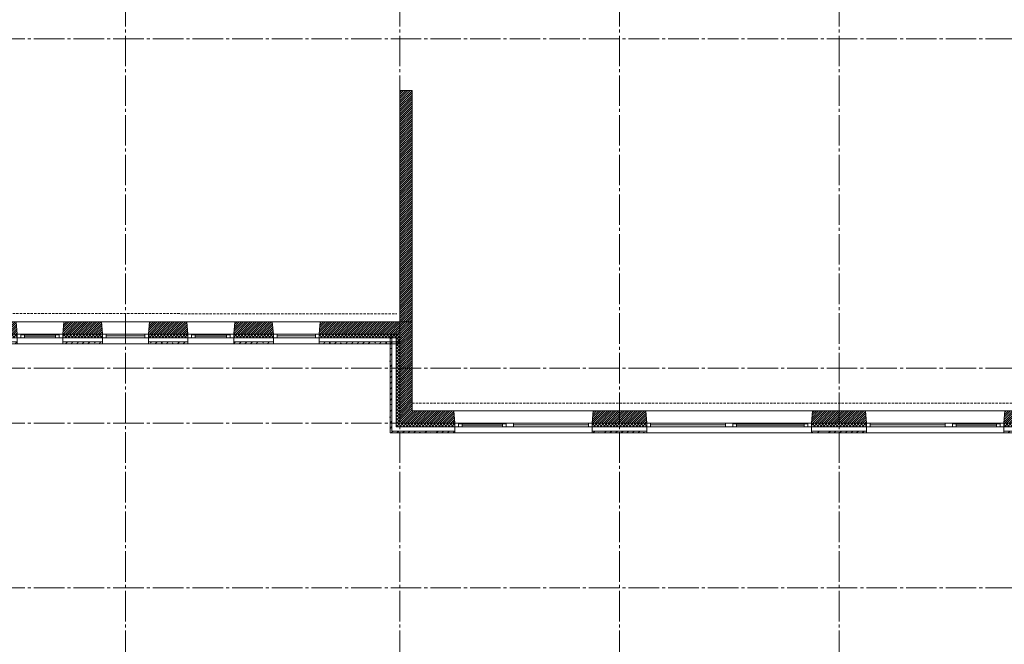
# Model space of a CAD drawing. Header units: millimetres. Extents: x -3350 to 1628655, y -3400 to 242269.
# Tile 23 of 73: x 15366 to 31510, y 17075 to 27313. Entities that reach past the tile are written whole.
import ezdxf
from ezdxf.enums import TextEntityAlignment as Align

# ---------------------------------------------------------------- set-up
doc = ezdxf.new("R2010")
doc.units = ezdxf.units.MM
doc.header["$MEASUREMENT"] = 0
doc.linetypes.add('B0204', pattern=[650, 500, -50, 50, -50])
doc.linetypes.add('B0702', pattern=[58.685, 39.06, -19.625001])
for name, color, linetype in [('21 Buitenwanden', 7, 'Continuous'), ('21 Buitenwanden Doorsnede-arcering', 7, 'Continuous'), ('21 Buitenwanden Laagscheidingslijnen', 7, 'Continuous'), ('21 Buitenwanden Ramen', 7, 'Continuous'), ('22 C Binnenwanden', 7, 'Continuous'), ('22 C Binnenwanden Doorsnede-arcering', 7, 'Continuous'), ('23 Vloeren', 7, 'Continuous'), ('67 Radiatoren - lijn', 7, 'Continuous'), ('A Stramien', 7, 'Continuous')]:
    doc.layers.add(name, color=color, linetype=linetype)
pattern_1 = [(45, (0, 0), (-91.92388, 91.92388), []), (45, (-45.96, 45.96), (-91.92388, 91.92388), [97.5, -32.5, 0, -32.5])]
pattern_2 = [(45, (0, 0), (-26.516504, 26.516504), []), (135, (0, 0), (26.516504, 26.516504), [])]
pattern_3 = [(45, (0, 0), (-17.67767, 17.67767), [])]
pattern_4 = [(315, (0, 0), (26.516504, 26.516504), []), (45, (0, 0), (-26.516504, 26.516504), [])]

# ---------------------------------------------------------------- blocks, each defined once
blk = doc.blocks.new('Slab_5_1', base_point=(200, 32200))
at = {"layer": '23 Vloeren', "color": 1, "linetype": 'Continuous', "lineweight": 0, "flags": 128}
blk.add_lwpolyline([(200, 32200), (200, 7400), (4520, 7400), (4520, 8150), (8080, 8150), (8080, 7400), (12400, 7400), (12400, 22360), (21800, 22360), (21800, 20900), (46600, 20900), (46600, 25220), (45850, 25220), (45850, 28780), (46600, 28780), (46600, 33100), (21800, 33100), (21800, 31640), (12400, 31640), (12400, 28550), (8780, 28550), (8780, 30202), (7150, 30202), (7150, 32200)], close=True, dxfattribs=at)
blk = doc.blocks.new('Rnx verticaal 23')
at = {"layer": '21 Buitenwanden Ramen', "color": 9, "linetype": 'Continuous', "lineweight": 0}
for p, q in [((-675, 100), (675, 100)), ((-675, 70), (-675, 0)), ((-555, 0), (555, 0)), ((615, -60), (-615, -60)), ((-692, -260), (675, -260))]:
    blk.add_line(p, q, dxfattribs=at)
at = {"layer": '21 Buitenwanden Ramen', "color": 2, "linetype": 'Continuous', "lineweight": 0}
blk.add_line((-675, 100), (-675, 70), dxfattribs=at)
at = {"layer": '21 Buitenwanden Ramen', "color": 1, "linetype": 'Continuous', "lineweight": 0}
for p, q in [((-675, 0), (-615, 0)), ((-675, 0), (-675, -60)), ((-675, 0), (-675, -60)), ((-615, 0), (-615, -50)), ((-615, 0), (-555, 0)), ((-615, -50), (-615, 0)), ((-555, 0), (-555, -50)), ((-555, 0), (555, 0)), ((555, -50), (555, 0)), ((555, 0), (615, 0)), ((615, -50), (615, 0)), ((615, 0), (675, 0)), ((615, 0), (615, -50)), ((-675, -60), (-692, -260)), ((-615, -60), (-675, -60)), ((-615, -50), (-615, -60)), ((-555, -50), (-615, -50)), ((-555, -25), (555, -25)), ((555, -50), (-555, -50)), ((615, -50), (555, -50)), ((615, -60), (615, -50)), ((675, -60), (615, -60))]:
    blk.add_line(p, q, dxfattribs=at)
blk = doc.blocks.new('Rnx verticaal 23_2')
at = {"layer": '21 Buitenwanden Ramen', "color": 9, "linetype": 'Continuous', "lineweight": 0}
for p, q in [((-675, 100), (675, 100)), ((675, 70), (675, 0)), ((-675, -260), (692, -260))]:
    blk.add_line(p, q, dxfattribs=at)
at = {"layer": '21 Buitenwanden Ramen', "color": 1, "linetype": 'Continuous', "lineweight": 0}
for p, q in [((-675, 0), (-615, 0)), ((-615, 0), (-615, -60)), ((-615, 0), (615, 0)), ((615, -60), (615, 0)), ((615, 0), (675, 0)), ((675, 0), (675, -60)), ((675, 0), (675, -60)), ((-615, -60), (-675, -60)), ((-615, -30), (615, -30)), ((615, -60), (-615, -60)), ((675, -60), (615, -60)), ((675, -60), (692, -260))]:
    blk.add_line(p, q, dxfattribs=at)
at = {"layer": '21 Buitenwanden Ramen', "color": 2, "linetype": 'Continuous', "lineweight": 0}
blk.add_line((675, 100), (675, 70), dxfattribs=at)
blk = doc.blocks.new('Rnx verticaal 23_5')
at = {"layer": '21 Buitenwanden Ramen', "color": 9, "linetype": 'Continuous', "lineweight": 0}
for p, q in [((-450, 100), (450, 100)), ((-450, 70), (-450, 0)), ((-330, 0), (330, 0)), ((390, -60), (-390, -60)), ((-467, -260), (450, -260))]:
    blk.add_line(p, q, dxfattribs=at)
at = {"layer": '21 Buitenwanden Ramen', "color": 2, "linetype": 'Continuous', "lineweight": 0}
blk.add_line((-450, 100), (-450, 70), dxfattribs=at)
at = {"layer": '21 Buitenwanden Ramen', "color": 1, "linetype": 'Continuous', "lineweight": 0}
for p, q in [((-450, 0), (-390, 0)), ((-450, 0), (-450, -60)), ((-450, 0), (-450, -60)), ((-390, 0), (-390, -50)), ((-390, 0), (-330, 0)), ((-390, -50), (-390, 0)), ((-330, 0), (-330, -50)), ((-330, 0), (330, 0)), ((330, -50), (330, 0)), ((330, 0), (390, 0)), ((390, -50), (390, 0)), ((390, 0), (450, 0)), ((390, 0), (390, -50)), ((-450, -60), (-467, -260)), ((-390, -60), (-450, -60)), ((-390, -50), (-390, -60)), ((-330, -50), (-390, -50)), ((-330, -25), (330, -25)), ((330, -50), (-330, -50)), ((390, -50), (330, -50)), ((390, -60), (390, -50)), ((450, -60), (390, -60))]:
    blk.add_line(p, q, dxfattribs=at)
blk = doc.blocks.new('Wall_8_1', base_point=(46800, 20700))
at = {"layer": '21 Buitenwanden Doorsnede-arcering', "linetype": 'Continuous', "lineweight": 0, "true_color": 0x000000}
h = blk.add_hatch(dxfattribs=at)
h.set_pattern_fill('220_Gewapend_beton___pre_2B', color=18, style=0, pattern_type=2)
h.set_pattern_definition(pattern_3)
h.paths.add_polyline_path([(21600, 20900), (21600, 20700), (21800, 20900)])
h = blk.add_hatch(dxfattribs=at)
h.set_pattern_fill('220_Gewapend_beton___pre_2B', color=18, style=0, pattern_type=2)
h.set_pattern_definition(pattern_3)
h.paths.add_polyline_path([(21800, 20900), (21600, 20700), (21800, 20700)])
h = blk.add_hatch(dxfattribs=at)
h.set_pattern_fill('220_Gewapend_beton___pre_2B', color=18, style=0, pattern_type=2)
h.set_pattern_definition(pattern_3)
h.paths.add_polyline_path([(21800, 20900), (21800, 20700), (22500, 20700), (22483, 20900)])
h = blk.add_hatch(dxfattribs=at)
h.set_pattern_fill('220_Gewapend_beton___pre_2B', color=18, style=0, pattern_type=2)
h.set_pattern_definition(pattern_3)
h.paths.add_polyline_path([(24750, 20700), (25650, 20700), (25633, 20900), (24767, 20900)])
h = blk.add_hatch(dxfattribs=at)
h.set_pattern_fill('220_Gewapend_beton___pre_2B', color=18, style=0, pattern_type=2)
h.set_pattern_definition(pattern_3)
h.paths.add_polyline_path([(28350, 20700), (29250, 20700), (29233, 20900), (28367, 20900)])
h = blk.add_hatch(dxfattribs=at)
h.set_pattern_fill('220_Gewapend_beton___pre_2B', color=18, style=0, pattern_type=2)
h.set_pattern_definition(pattern_3)
h.paths.add_polyline_path([(31517, 20900), (31500, 20700), (33300, 20700), (33283, 20900)])
h = blk.add_hatch(dxfattribs=at)
h.set_pattern_fill('415_Isolatie_ruit_0001', color=18, style=0, pattern_type=2)
h.set_pattern_definition(pattern_2)
h.paths.add_polyline_path([(21540, 20700), (21540, 20640), (21600, 20700)])
h = blk.add_hatch(dxfattribs=at)
h.set_pattern_fill('415_Isolatie_ruit_0001', color=18, style=0, pattern_type=2)
h.set_pattern_definition(pattern_2)
h.paths.add_polyline_path([(21600, 20700), (21540, 20640), (21600, 20640)])
h = blk.add_hatch(dxfattribs=at)
h.set_pattern_fill('415_Isolatie_ruit_0001', color=18, style=0, pattern_type=2)
h.set_pattern_definition(pattern_2)
h.paths.add_polyline_path([(21600, 20700), (21600, 20640), (22500, 20640), (22500, 20700)])
h = blk.add_hatch(dxfattribs=at)
h.set_pattern_fill('415_Isolatie_ruit_0001', color=18, style=0, pattern_type=2)
h.set_pattern_definition(pattern_2)
h.paths.add_polyline_path([(25650, 20700), (24750, 20700), (24750, 20640), (25650, 20640)])
h = blk.add_hatch(dxfattribs=at)
h.set_pattern_fill('415_Isolatie_ruit_0001', color=18, style=0, pattern_type=2)
h.set_pattern_definition(pattern_2)
h.paths.add_polyline_path([(28350, 20640), (29250, 20640), (29250, 20700), (28350, 20700)])
h = blk.add_hatch(dxfattribs=at)
h.set_pattern_fill('415_Isolatie_ruit_0001', color=18, style=0, pattern_type=2)
h.set_pattern_definition(pattern_2)
h.paths.add_polyline_path([(31500, 20700), (31500, 20640), (33300, 20640), (33300, 20700)])
h = blk.add_hatch(dxfattribs=at)
h.set_pattern_fill('160_Natuursteen_0001', color=18, style=0, pattern_type=2)
h.set_pattern_definition(pattern_1)
h.paths.add_polyline_path([(21440, 20570), (21440, 20540), (21470, 20570)])
h = blk.add_hatch(dxfattribs=at)
h.set_pattern_fill('160_Natuursteen_0001', color=18, style=0, pattern_type=2)
h.set_pattern_definition(pattern_1)
h.paths.add_polyline_path([(21470, 20570), (21440, 20540), (21470, 20540)])
h = blk.add_hatch(dxfattribs=at)
h.set_pattern_fill('160_Natuursteen_0001', color=18, style=0, pattern_type=2)
h.set_pattern_definition(pattern_1)
h.paths.add_polyline_path([(21470, 20570), (21470, 20540), (22500, 20540), (22500, 20570)])
h = blk.add_hatch(dxfattribs=at)
h.set_pattern_fill('160_Natuursteen_0001', color=18, style=0, pattern_type=2)
h.set_pattern_definition(pattern_1)
h.paths.add_polyline_path([(24750, 20540), (25650, 20540), (25650, 20570), (24750, 20570)])
h = blk.add_hatch(dxfattribs=at)
h.set_pattern_fill('160_Natuursteen_0001', color=18, style=0, pattern_type=2)
h.set_pattern_definition(pattern_1)
h.paths.add_polyline_path([(28350, 20540), (29250, 20540), (29250, 20570), (28350, 20570)])
h = blk.add_hatch(dxfattribs=at)
h.set_pattern_fill('160_Natuursteen_0001', color=18, style=0, pattern_type=2)
h.set_pattern_definition(pattern_1)
h.paths.add_polyline_path([(31500, 20540), (33300, 20540), (33300, 20570), (31500, 20570)])
at = {"layer": '21 Buitenwanden', "color": 1, "linetype": 'Continuous', "lineweight": 0}
for p, q in [((22500, 20700), (22483, 20900)), ((24750, 20700), (24767, 20900)), ((25650, 20700), (25633, 20900)), ((28350, 20700), (28367, 20900)), ((29250, 20700), (29233, 20900)), ((31500, 20700), (31517, 20900)), ((22500, 20640), (22500, 20700)), ((24750, 20640), (24750, 20700)), ((25650, 20640), (25650, 20700)), ((28350, 20640), (28350, 20700)), ((29250, 20640), (29250, 20700)), ((31500, 20640), (31500, 20700))]:
    blk.add_line(p, q, dxfattribs=at)
at = {"layer": '21 Buitenwanden', "color": 9, "linetype": 'Continuous', "lineweight": 0}
for p, q in [((22500, 20570), (22500, 20640)), ((24750, 20570), (24750, 20640)), ((25650, 20570), (25650, 20640)), ((28350, 20570), (28350, 20640)), ((29250, 20570), (29250, 20640)), ((31500, 20570), (31500, 20640))]:
    blk.add_line(p, q, dxfattribs=at)
at = {"layer": '21 Buitenwanden', "color": 2, "linetype": 'Continuous', "lineweight": 0}
for p, q in [((22500, 20540), (22500, 20570)), ((24750, 20540), (24750, 20570)), ((25650, 20540), (25650, 20570)), ((28350, 20540), (28350, 20570)), ((29250, 20540), (29250, 20570)), ((31500, 20540), (31500, 20570))]:
    blk.add_line(p, q, dxfattribs=at)
at = {"layer": '21 Buitenwanden', "color": 1, "linetype": 'Continuous', "lineweight": 0, "flags": 128}
for points in [[(22483, 20900), (21800, 20900)], [(25633, 20900), (24767, 20900)], [(29233, 20900), (28367, 20900)]]:
    blk.add_lwpolyline(points, dxfattribs=at)
at = {"layer": '21 Buitenwanden', "color": 2, "linetype": 'Continuous', "lineweight": 0, "flags": 128}
for points in [[(21440, 20540), (21440, 20570)], [(21440, 20540), (22500, 20540)], [(24750, 20540), (25650, 20540)], [(28350, 20540), (29250, 20540)], [(31500, 20540), (33300, 20540)]]:
    blk.add_lwpolyline(points, dxfattribs=at)
at = {"layer": '21 Buitenwanden Laagscheidingslijnen', "color": 1, "linetype": 'Continuous', "lineweight": 0}
for p, q in [((21600, 20900), (21600, 20700)), ((21540, 20700), (21540, 20640)), ((21600, 20700), (21800, 20700)), ((21800, 20700), (22500, 20700)), ((24750, 20700), (25650, 20700)), ((28350, 20700), (29250, 20700)), ((31500, 20700), (33300, 20700)), ((21540, 20640), (21600, 20640)), ((21600, 20640), (22500, 20640)), ((24750, 20640), (25650, 20640)), ((28350, 20640), (29250, 20640)), ((31500, 20640), (33300, 20640))]:
    blk.add_line(p, q, dxfattribs=at)
at = {"layer": '21 Buitenwanden Laagscheidingslijnen', "color": 2, "linetype": 'Continuous', "lineweight": 0}
for p, q in [((21470, 20640), (21470, 20570)), ((21470, 20570), (21540, 20570)), ((21540, 20570), (22500, 20570)), ((24750, 20570), (25650, 20570)), ((28350, 20570), (29250, 20570)), ((31500, 20570), (33300, 20570))]:
    blk.add_line(p, q, dxfattribs=at)
at = {"layer": '21 Buitenwanden Ramen', "color": 1, "linetype": 'Continuous', "lineweight": 0, "xscale": -1, "zscale": 1000, "rotation": 180}
for name, p in [('Rnx verticaal 23_5', (22950, 20640)), ('Rnx verticaal 23_2', (24075, 20640))]:
    blk.add_blockref(name, p, dxfattribs=at)
at = {"layer": '21 Buitenwanden Ramen', "color": 1, "linetype": 'Continuous', "lineweight": 0, "zscale": 1000, "rotation": 180}
for name, p in [('Rnx verticaal 23_2', (26325, 20640)), ('Rnx verticaal 23', (27675, 20640)), ('Rnx verticaal 23_2', (29925, 20640)), ('Rnx verticaal 23_5', (31050, 20640))]:
    blk.add_blockref(name, p, dxfattribs=at)
blk = doc.blocks.new('Wall_32_1', base_point=(21600, 20700))
at = {"layer": '21 Buitenwanden Doorsnede-arcering', "linetype": 'Continuous', "lineweight": 0, "true_color": 0x000000}
h = blk.add_hatch(dxfattribs=at)
h.set_pattern_fill('160_Natuursteen_0001', color=18, style=0, pattern_type=2)
h.set_pattern_definition(pattern_1)
h.paths.add_polyline_path([(21470, 20570), (21470, 22160), (21440, 22160), (21440, 20570)])
h = blk.add_hatch(dxfattribs=at)
h.set_pattern_fill('415_Isolatie_ruit_0001', color=18, style=0, pattern_type=2)
h.set_pattern_definition(pattern_4)
h.paths.add_polyline_path([(21600, 22160), (21540, 22160), (21540, 22100), (21600, 22100)])
h = blk.add_hatch(dxfattribs=at)
h.set_pattern_fill('415_Isolatie_ruit_0001', color=18, style=0, pattern_type=2)
h.set_pattern_definition(pattern_4)
h.paths.add_polyline_path([(21600, 20700), (21600, 22160), (21540, 22160), (21540, 20700)])
h = blk.add_hatch(dxfattribs=at)
h.set_pattern_fill('220_Gewapend_beton___pre_2B', color=18, style=0, pattern_type=2)
h.set_pattern_definition(pattern_3)
h.paths.add_polyline_path([(21800, 20900), (21800, 22160), (21600, 22160), (21600, 20900)])
h = blk.add_hatch(dxfattribs=at)
h.set_pattern_fill('160_Natuursteen_0001', color=18, style=0, pattern_type=2)
h.set_pattern_definition(pattern_1)
h.paths.add_polyline_path([(21470, 22030), (21440, 22030), (21440, 22000), (21470, 22000)])
h = blk.add_hatch(dxfattribs=at)
h.set_pattern_fill('415_Isolatie_ruit_0001', color=18, style=0, pattern_type=2)
h.set_pattern_definition(pattern_4)
h.paths.add_polyline_path([(21600, 22100), (21540, 22100), (21540, 22030), (21600, 22030)])
h = blk.add_hatch(dxfattribs=at)
h.set_pattern_fill('415_Isolatie_ruit_0001', color=18, style=0, pattern_type=2)
h.set_pattern_definition(pattern_4)
h.paths.add_polyline_path([(21600, 22030), (21540, 22030), (21540, 22000), (21600, 22000)])
at = {"layer": '21 Buitenwanden', "color": 2, "linetype": 'Continuous', "lineweight": 0, "flags": 128}
for points in [[(21440, 22160), (21470, 22160)], [(21440, 22160), (21440, 20570)]]:
    blk.add_lwpolyline(points, dxfattribs=at)
at = {"layer": '21 Buitenwanden', "color": 9, "linetype": 'Continuous', "lineweight": 0, "flags": 128}
blk.add_lwpolyline([(21470, 22160), (21540, 22160)], dxfattribs=at)
at = {"layer": '21 Buitenwanden', "color": 1, "linetype": 'Continuous', "lineweight": 0, "flags": 128}
for points in [[(21540, 22160), (21600, 22160)], [(21800, 20900), (21800, 22160)]]:
    blk.add_lwpolyline(points, dxfattribs=at)
at = {"layer": '21 Buitenwanden Laagscheidingslijnen', "color": 2, "linetype": 'Continuous', "lineweight": 0}
for p, q in [((21470, 22160), (21470, 20640)), ((21470, 22030), (21470, 22000)), ((21470, 20640), (21470, 20570))]:
    blk.add_line(p, q, dxfattribs=at)
at = {"layer": '21 Buitenwanden Laagscheidingslijnen', "color": 1, "linetype": 'Continuous', "lineweight": 0}
for p, q in [((21540, 22160), (21540, 20700)), ((21600, 22160), (21600, 20900)), ((21540, 22100), (21540, 22030)), ((21540, 22030), (21540, 22000)), ((21600, 20900), (21600, 20700)), ((21540, 20700), (21540, 20640))]:
    blk.add_line(p, q, dxfattribs=at)
blk = doc.blocks.new('Wall_33_1', base_point=(21600, 22150))
at = {"layer": '22 C Binnenwanden Doorsnede-arcering', "linetype": 'Continuous', "lineweight": 0, "true_color": 0x000000}
h = blk.add_hatch(dxfattribs=at)
h.set_pattern_fill('220_Gewapend_beton___pre_2B', color=18, style=0, pattern_type=2)
h.set_pattern_definition(pattern_3)
h.paths.add_polyline_path([(21800, 22150), (21800, 26150), (21600, 26150), (21600, 22150)])
at = {"layer": '22 C Binnenwanden', "color": 1, "linetype": 'Continuous', "lineweight": 0, "flags": 128}
for points in [[(21800, 26150), (21600, 26150)], [(21600, 26150), (21600, 22360)], [(21800, 22150), (21800, 26150)], [(21600, 22160), (21600, 22150)]]:
    blk.add_lwpolyline(points, dxfattribs=at)
blk = doc.blocks.new('R1 23')
at = {"layer": '21 Buitenwanden Ramen', "color": 9, "linetype": 'Continuous', "lineweight": 0}
for p, q in [((-375, 100), (375, 100)), ((-375, 70), (-375, 0)), ((375, 70), (375, 0)), ((-392, -260), (392, -260))]:
    blk.add_line(p, q, dxfattribs=at)
at = {"layer": '21 Buitenwanden Ramen', "color": 2, "linetype": 'Continuous', "lineweight": 0}
for p, q in [((-375, 100), (-375, 70)), ((375, 100), (375, 70))]:
    blk.add_line(p, q, dxfattribs=at)
at = {"layer": '21 Buitenwanden Ramen', "color": 1, "linetype": 'Continuous', "lineweight": 0}
for p, q in [((-375, 0), (-315, 0)), ((-375, 0), (-375, -60)), ((-375, 0), (-375, -60)), ((-315, 0), (-315, -60)), ((-315, 0), (315, 0)), ((315, -60), (315, 0)), ((315, 0), (375, 0)), ((375, 0), (375, -60)), ((375, 0), (375, -60)), ((-375, -60), (-392, -260)), ((-315, -60), (-375, -60)), ((-315, -30), (315, -30)), ((315, -60), (-315, -60)), ((375, -60), (315, -60)), ((375, -60), (392, -260))]:
    blk.add_line(p, q, dxfattribs=at)
blk = doc.blocks.new('R1 23_2')
at = {"layer": '21 Buitenwanden Ramen', "color": 9, "linetype": 'Continuous', "lineweight": 0}
for p, q in [((-375, 100), (375, 100)), ((-375, 70), (-375, 0)), ((375, 70), (375, 0)), ((-392, -260), (392, -260))]:
    blk.add_line(p, q, dxfattribs=at)
at = {"layer": '21 Buitenwanden Ramen', "color": 2, "linetype": 'Continuous', "lineweight": 0}
for p, q in [((-375, 100), (-375, 70)), ((375, 100), (375, 70))]:
    blk.add_line(p, q, dxfattribs=at)
at = {"layer": '21 Buitenwanden Ramen', "color": 1, "linetype": 'Continuous', "lineweight": 0}
for p, q in [((-375, 0), (-315, 0)), ((-375, 0), (-375, -60)), ((-375, 0), (-375, -60)), ((-315, 0), (-315, -50)), ((-315, 0), (-255, 0)), ((-315, -50), (-315, 0)), ((-255, 0), (255, 0)), ((-255, 0), (-255, -50)), ((-255, 0), (255, 0)), ((255, -50), (255, 0)), ((255, 0), (315, 0)), ((315, -50), (315, 0)), ((315, 0), (375, 0)), ((315, 0), (315, -50)), ((375, 0), (375, -60)), ((375, 0), (375, -60)), ((-375, -60), (-392, -260)), ((-315, -60), (-375, -60)), ((-315, -50), (-315, -60)), ((-255, -50), (-315, -50)), ((315, -60), (-315, -60)), ((-255, -25), (255, -25)), ((255, -50), (-255, -50)), ((315, -50), (255, -50)), ((315, -60), (315, -50)), ((375, -60), (315, -60)), ((375, -60), (392, -260))]:
    blk.add_line(p, q, dxfattribs=at)
blk = doc.blocks.new('Wall_35_1', base_point=(12600, 22160))
at = {"layer": '21 Buitenwanden Doorsnede-arcering', "linetype": 'Continuous', "lineweight": 0, "true_color": 0x000000}
h = blk.add_hatch(dxfattribs=at)
h.set_pattern_fill('220_Gewapend_beton___pre_2B', color=18, style=0, pattern_type=2)
h.set_pattern_definition(pattern_3)
h.paths.add_polyline_path([(12400, 22160), (12600, 22160), (12400, 22360)])
h = blk.add_hatch(dxfattribs=at)
h.set_pattern_fill('220_Gewapend_beton___pre_2B', color=18, style=0, pattern_type=2)
h.set_pattern_definition(pattern_3)
h.paths.add_polyline_path([(12400, 22360), (12600, 22160), (12600, 22360)])
h = blk.add_hatch(dxfattribs=at)
h.set_pattern_fill('220_Gewapend_beton___pre_2B', color=18, style=0, pattern_type=2)
h.set_pattern_definition(pattern_3)
h.paths.add_polyline_path([(13908, 22360), (12600, 22360), (12600, 22160), (13925, 22160)])
h = blk.add_hatch(dxfattribs=at)
h.set_pattern_fill('220_Gewapend_beton___pre_2B', color=18, style=0, pattern_type=2)
h.set_pattern_definition(pattern_3)
h.paths.add_polyline_path([(14692, 22360), (14675, 22160), (15325, 22160), (15308, 22360)])
h = blk.add_hatch(dxfattribs=at)
h.set_pattern_fill('220_Gewapend_beton___pre_2B', color=18, style=0, pattern_type=2)
h.set_pattern_definition(pattern_3)
h.paths.add_polyline_path([(16092, 22360), (16075, 22160), (16725, 22160), (16708, 22360)])
h = blk.add_hatch(dxfattribs=at)
h.set_pattern_fill('220_Gewapend_beton___pre_2B', color=18, style=0, pattern_type=2)
h.set_pattern_definition(pattern_3)
h.paths.add_polyline_path([(17492, 22360), (17475, 22160), (18125, 22160), (18108, 22360)])
h = blk.add_hatch(dxfattribs=at)
h.set_pattern_fill('220_Gewapend_beton___pre_2B', color=18, style=0, pattern_type=2)
h.set_pattern_definition(pattern_3)
h.paths.add_polyline_path([(18892, 22360), (18875, 22160), (19525, 22160), (19508, 22360)])
h = blk.add_hatch(dxfattribs=at)
h.set_pattern_fill('220_Gewapend_beton___pre_2B', color=18, style=0, pattern_type=2)
h.set_pattern_definition(pattern_3)
h.paths.add_polyline_path([(20292, 22360), (20275, 22160), (21600, 22160), (21600, 22360)])
h = blk.add_hatch(dxfattribs=at)
h.set_pattern_fill('415_Isolatie_ruit_0001', color=18, style=0, pattern_type=2)
h.set_pattern_definition(pattern_2)
h.paths.add_polyline_path([(12600, 22100), (12660, 22100), (12600, 22160)])
h = blk.add_hatch(dxfattribs=at)
h.set_pattern_fill('415_Isolatie_ruit_0001', color=18, style=0, pattern_type=2)
h.set_pattern_definition(pattern_2)
h.paths.add_polyline_path([(12600, 22160), (12660, 22100), (12660, 22160)])
h = blk.add_hatch(dxfattribs=at)
h.set_pattern_fill('415_Isolatie_ruit_0001', color=18, style=0, pattern_type=2)
h.set_pattern_definition(pattern_2)
h.paths.add_polyline_path([(12660, 22160), (12660, 22100), (13925, 22100), (13925, 22160)])
h = blk.add_hatch(dxfattribs=at)
h.set_pattern_fill('415_Isolatie_ruit_0001', color=18, style=0, pattern_type=2)
h.set_pattern_definition(pattern_2)
h.paths.add_polyline_path([(14675, 22100), (15325, 22100), (15325, 22160), (14675, 22160)])
h = blk.add_hatch(dxfattribs=at)
h.set_pattern_fill('415_Isolatie_ruit_0001', color=18, style=0, pattern_type=2)
h.set_pattern_definition(pattern_2)
h.paths.add_polyline_path([(16725, 22160), (16075, 22160), (16075, 22100), (16725, 22100)])
h = blk.add_hatch(dxfattribs=at)
h.set_pattern_fill('415_Isolatie_ruit_0001', color=18, style=0, pattern_type=2)
h.set_pattern_definition(pattern_2)
h.paths.add_polyline_path([(17475, 22100), (18125, 22100), (18125, 22160), (17475, 22160)])
h = blk.add_hatch(dxfattribs=at)
h.set_pattern_fill('415_Isolatie_ruit_0001', color=18, style=0, pattern_type=2)
h.set_pattern_definition(pattern_2)
h.paths.add_polyline_path([(19525, 22160), (18875, 22160), (18875, 22100), (19525, 22100)])
h = blk.add_hatch(dxfattribs=at)
h.set_pattern_fill('415_Isolatie_ruit_0001', color=18, style=0, pattern_type=2)
h.set_pattern_definition(pattern_2)
h.paths.add_polyline_path([(21600, 22160), (20275, 22160), (20275, 22100), (21600, 22100)])
h = blk.add_hatch(dxfattribs=at)
h.set_pattern_fill('160_Natuursteen_0001', color=18, style=0, pattern_type=2)
h.set_pattern_definition(pattern_1)
h.paths.add_polyline_path([(12730, 22000), (12760, 22000), (12730, 22030)])
h = blk.add_hatch(dxfattribs=at)
h.set_pattern_fill('160_Natuursteen_0001', color=18, style=0, pattern_type=2)
h.set_pattern_definition(pattern_1)
h.paths.add_polyline_path([(12730, 22030), (12760, 22000), (12760, 22030)])
h = blk.add_hatch(dxfattribs=at)
h.set_pattern_fill('160_Natuursteen_0001', color=18, style=0, pattern_type=2)
h.set_pattern_definition(pattern_1)
h.paths.add_polyline_path([(12760, 22000), (13925, 22000), (13925, 22030), (12760, 22030)])
h = blk.add_hatch(dxfattribs=at)
h.set_pattern_fill('160_Natuursteen_0001', color=18, style=0, pattern_type=2)
h.set_pattern_definition(pattern_1)
h.paths.add_polyline_path([(14675, 22000), (15325, 22000), (15325, 22030), (14675, 22030)])
h = blk.add_hatch(dxfattribs=at)
h.set_pattern_fill('160_Natuursteen_0001', color=18, style=0, pattern_type=2)
h.set_pattern_definition(pattern_1)
h.paths.add_polyline_path([(16075, 22000), (16725, 22000), (16725, 22030), (16075, 22030)])
h = blk.add_hatch(dxfattribs=at)
h.set_pattern_fill('160_Natuursteen_0001', color=18, style=0, pattern_type=2)
h.set_pattern_definition(pattern_1)
h.paths.add_polyline_path([(17475, 22000), (18125, 22000), (18125, 22030), (17475, 22030)])
h = blk.add_hatch(dxfattribs=at)
h.set_pattern_fill('160_Natuursteen_0001', color=18, style=0, pattern_type=2)
h.set_pattern_definition(pattern_1)
h.paths.add_polyline_path([(18875, 22000), (19525, 22000), (19525, 22030), (18875, 22030)])
h = blk.add_hatch(dxfattribs=at)
h.set_pattern_fill('160_Natuursteen_0001', color=18, style=0, pattern_type=2)
h.set_pattern_definition(pattern_1)
h.paths.add_polyline_path([(20275, 22000), (21600, 22000), (21600, 22030), (20275, 22030)])
at = {"layer": '21 Buitenwanden', "color": 1, "linetype": 'Continuous', "lineweight": 0}
for p, q in [((13925, 22160), (13908, 22360)), ((14675, 22160), (14692, 22360)), ((15325, 22160), (15308, 22360)), ((16075, 22160), (16092, 22360)), ((16725, 22160), (16708, 22360)), ((17475, 22160), (17492, 22360)), ((18125, 22160), (18108, 22360)), ((18875, 22160), (18892, 22360)), ((19525, 22160), (19508, 22360)), ((20275, 22160), (20292, 22360)), ((13925, 22100), (13925, 22160)), ((14675, 22100), (14675, 22160)), ((15325, 22100), (15325, 22160)), ((16075, 22100), (16075, 22160)), ((16725, 22100), (16725, 22160)), ((17475, 22100), (17475, 22160)), ((18125, 22100), (18125, 22160)), ((18875, 22100), (18875, 22160)), ((19525, 22100), (19525, 22160)), ((20275, 22100), (20275, 22160))]:
    blk.add_line(p, q, dxfattribs=at)
at = {"layer": '21 Buitenwanden', "color": 9, "linetype": 'Continuous', "lineweight": 0}
for p, q in [((13925, 22030), (13925, 22100)), ((14675, 22030), (14675, 22100)), ((15325, 22030), (15325, 22100)), ((16075, 22030), (16075, 22100)), ((16725, 22030), (16725, 22100)), ((17475, 22030), (17475, 22100)), ((18125, 22030), (18125, 22100)), ((18875, 22030), (18875, 22100)), ((19525, 22030), (19525, 22100)), ((20275, 22030), (20275, 22100))]:
    blk.add_line(p, q, dxfattribs=at)
at = {"layer": '21 Buitenwanden', "color": 2, "linetype": 'Continuous', "lineweight": 0}
for p, q in [((13925, 22000), (13925, 22030)), ((14675, 22000), (14675, 22030)), ((15325, 22000), (15325, 22030)), ((16075, 22000), (16075, 22030)), ((16725, 22000), (16725, 22030)), ((17475, 22000), (17475, 22030)), ((18125, 22000), (18125, 22030)), ((18875, 22000), (18875, 22030)), ((19525, 22000), (19525, 22030)), ((20275, 22000), (20275, 22030))]:
    blk.add_line(p, q, dxfattribs=at)
at = {"layer": '21 Buitenwanden', "color": 1, "linetype": 'Continuous', "lineweight": 0, "flags": 128}
for points in [[(13908, 22360), (12400, 22360)], [(15308, 22360), (14692, 22360)], [(16708, 22360), (16092, 22360)], [(18108, 22360), (17492, 22360)], [(19508, 22360), (18892, 22360)], [(21600, 22360), (20292, 22360)], [(21600, 22100), (21600, 22160)]]:
    blk.add_lwpolyline(points, dxfattribs=at)
at = {"layer": '21 Buitenwanden', "color": 2, "linetype": 'Continuous', "lineweight": 0, "flags": 128}
for points in [[(12760, 22000), (13925, 22000)], [(14675, 22000), (15325, 22000)], [(16075, 22000), (16725, 22000)], [(17475, 22000), (18125, 22000)], [(18875, 22000), (19525, 22000)], [(20275, 22000), (21600, 22000)], [(21600, 22000), (21600, 22030)]]:
    blk.add_lwpolyline(points, dxfattribs=at)
at = {"layer": '21 Buitenwanden', "color": 9, "linetype": 'Continuous', "lineweight": 0, "flags": 128}
blk.add_lwpolyline([(21600, 22030), (21600, 22100)], dxfattribs=at)
at = {"layer": '21 Buitenwanden Laagscheidingslijnen', "color": 1, "linetype": 'Continuous', "lineweight": 0}
for p, q in [((12600, 22160), (12600, 22100)), ((12600, 22160), (13925, 22160)), ((14675, 22160), (15325, 22160)), ((16075, 22160), (16725, 22160)), ((17475, 22160), (18125, 22160)), ((18875, 22160), (19525, 22160)), ((20275, 22160), (21600, 22160)), ((12660, 22100), (12660, 22030)), ((12660, 22100), (13925, 22100)), ((14675, 22100), (15325, 22100)), ((16075, 22100), (16725, 22100)), ((17475, 22100), (18125, 22100)), ((18875, 22100), (19525, 22100)), ((20275, 22100), (21600, 22100))]:
    blk.add_line(p, q, dxfattribs=at)
at = {"layer": '21 Buitenwanden Laagscheidingslijnen', "color": 2, "linetype": 'Continuous', "lineweight": 0}
for p, q in [((12730, 22030), (12730, 22000)), ((12730, 22030), (13925, 22030)), ((14675, 22030), (15325, 22030)), ((16075, 22030), (16725, 22030)), ((17475, 22030), (18125, 22030)), ((18875, 22030), (19525, 22030)), ((20275, 22030), (21600, 22030))]:
    blk.add_line(p, q, dxfattribs=at)
at = {"layer": '21 Buitenwanden Ramen', "color": 1, "linetype": 'Continuous', "lineweight": 0, "xscale": -1, "zscale": 1000, "rotation": 180}
for name, p in [('R1 23', (14300, 22100)), ('R1 23_2', (15700, 22100)), ('R1 23', (17100, 22100)), ('R1 23_2', (18500, 22100)), ('R1 23', (19900, 22100))]:
    blk.add_blockref(name, p, dxfattribs=at)
blk = doc.blocks.new('Standard grid marker')
at = {"layer": 'A Stramien', "color": 9, "linetype": 'B0204', "lineweight": 0}
blk.add_line((3000, 0), (67800, 0), dxfattribs=at)
at = {"layer": 'A Stramien', "color": 2, "lineweight": 0}
for tag, p in [('AC_MarkerText_1_0', (-175, -5)), ('AC_MarkerText_1_1', (70975, -5))]:
    blk.add_attdef(tag, text='', height=175, dxfattribs=at).set_placement(p, align=Align.MIDDLE_CENTER)
blk = doc.blocks.new('Standard grid marker_2')
at = {"layer": 'A Stramien', "color": 9, "linetype": 'B0204', "lineweight": 0}
blk.add_line((3000, 0), (37200, 0), dxfattribs=at)
at = {"layer": 'A Stramien', "color": 2, "lineweight": 0}
for tag, p in [('AC_MarkerText_1_0', (-175, -5)), ('AC_MarkerText_1_1', (40375, -5))]:
    blk.add_attdef(tag, text='', height=175, rotation=90, dxfattribs=at).set_placement(p, align=Align.MIDDLE_CENTER)

msp = doc.modelspace()

# ---------------------------------------------------------------- linework, layer by layer
at = {"layer": '67 Radiatoren - lijn', "color": 9, "linetype": 'B0702', "lineweight": 0}
for points in [[(21800, 21030), (46470, 21030), (46470, 25200)], [(12610, 22500.7), (21550, 22490)]]:
    msp.add_lwpolyline(points, dxfattribs=at)

# ---------------------------------------------------------------- block references
at = {"layer": '21 Buitenwanden', "color": 1, "lineweight": 0}
for name, p in [('Wall_35_1', (12600, 22160)), ('Wall_32_1', (21600, 20700)), ('Wall_8_1', (46800, 20700))]:
    msp.add_blockref(name, p, dxfattribs=at)
at = {"layer": '22 C Binnenwanden', "color": 1, "lineweight": 0}
msp.add_blockref('Wall_33_1', (21600, 22150), dxfattribs=at)
at = {"layer": '23 Vloeren', "color": 1, "linetype": 'Continuous', "lineweight": 0}
msp.add_blockref('Slab_5_1', (200, 32200), dxfattribs=at)
at = {"layer": 'A Stramien', "color": 1, "linetype": 'Continuous', "lineweight": 0, "zscale": 1000, "rotation": 270}
for p in [(17100, 37200), (21600, 37200), (25200, 37200), (28800, 37200)]:
    msp.add_blockref('Standard grid marker_2', p, dxfattribs=at)
at = {"layer": 'A Stramien', "color": 1, "linetype": 'Continuous', "lineweight": 0, "zscale": 1000}
for p in [(-3000, 27000), (-3000, 21600), (-3000, 20700), (-3000, 18000)]:
    msp.add_blockref('Standard grid marker', p, dxfattribs=at)

doc.saveas('drawing.dxf')
